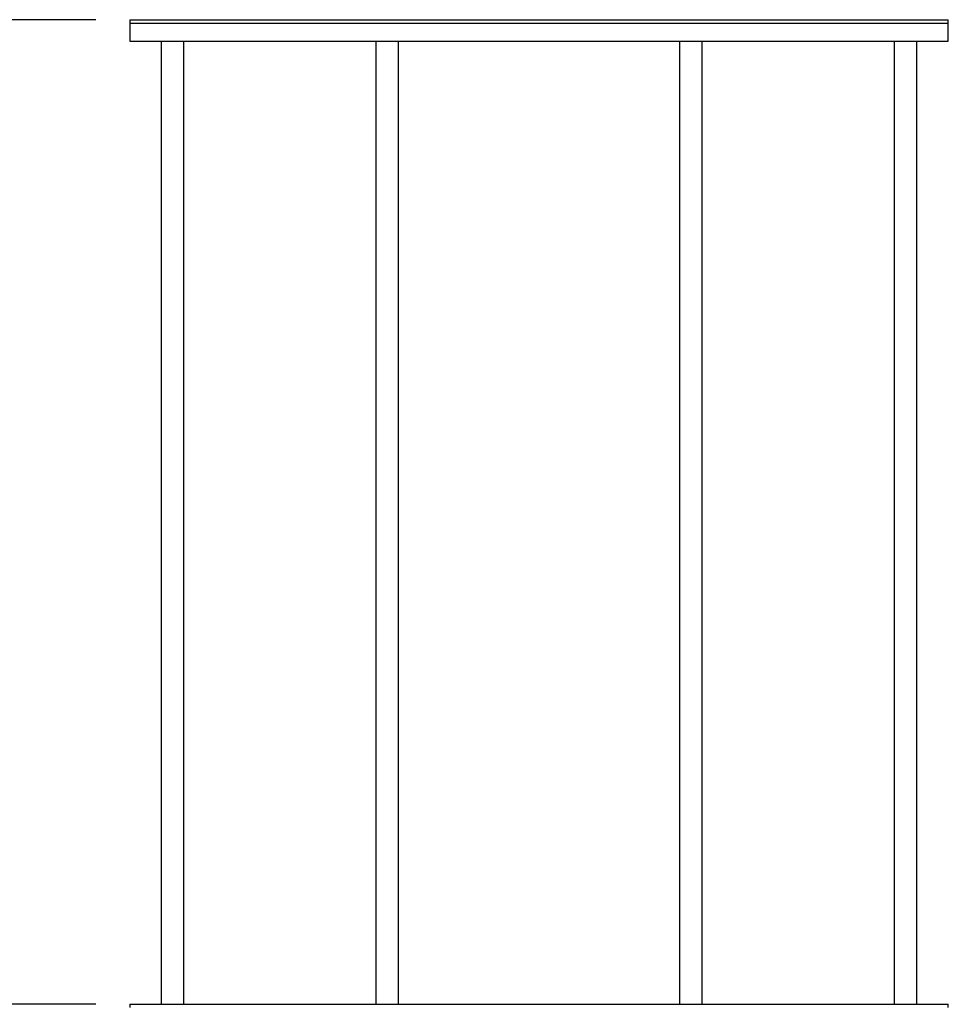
# Model space of a CAD drawing. Header units: millimetres. Extents: x 171 to 6321, y 321 to 4626.
# Tile 9 of 16: x 958 to 1367, y 3609 to 4042. Entities that reach past the tile are written whole.
import ezdxf

# ---------------------------------------------------------------- set-up
doc = ezdxf.new("R2010")
doc.units = ezdxf.units.MM
doc.header["$LTSCALE"] = 15
doc.linetypes.add('SLD-Solido', pattern=[0])
doc.layers.add('QUOTE', color=1, linetype='SLD-Solido')
doc.styles.add('SLDTEXTSTYLE0', font='GOTHIC.TTF', dxfattribs={"width": 0.913})
doc.dimstyles.new('SLDDIMSTYLE1', dxfattribs={"dimtxt": 39.6875, "dimasz": 30, "dimexe": 0, "dimexo": 0.0625, "dimgap": 9.921875, "dimtad": 1, "dimdec": 1, "dimrnd": 1e-09, "dimzin": 12, "dimdsep": 46, "dimtxsty": 'SLDTEXTSTYLE0', "dimsah": 1, "dimcen": 0.09, "dimadec": 0, "dimazin": 3, "dimtfac": 1, "dimtdec": 1, "dimtofl": 0, "dimtmove": 0, "dimatfit": 3, "dimfxl": 1, "dimfrac": 2, "dimtolj": 1, "dimtzin": 12, "dimarcsym": 0})

# ---------------------------------------------------------------- blocks, each defined once
blk = doc.blocks.new('_D_8')
at = {"layer": 'QUOTE', "transparency": 16777216}
for p, q in [((991.66, 3609.31), (497.1, 3609.31)), ((512.1, 1414.31), (512.1, 3609.31)), ((967.36, 1414.31), (497.1, 1414.31))]:
    blk.add_line(p, q, dxfattribs=at)
for points in [[(512.1, 3609.31), (508.35, 3579.31), (515.85, 3579.31)], [(512.1, 1414.31), (515.85, 1444.31), (508.35, 1444.31)]]:
    blk.add_solid(points, dxfattribs=at)
at = {"layer": 'QUOTE', "transparency": 16777216, "insert": (461.4, 2486.52), "char_height": 39.687, "attachment_point": 1, "rotation": 90, "style": 'SLDTEXTSTYLE0'}
blk.add_mtext('2195', dxfattribs=at)
blk = doc.blocks.new('_D_9')
at = {"layer": 'QUOTE', "transparency": 16777216}
for p, q in [((991.66, 4042.31), (407.1, 4042.31)), ((422.1, 1414.31), (422.1, 4042.31)), ((967.36, 1414.31), (407.1, 1414.31))]:
    blk.add_line(p, q, dxfattribs=at)
for points in [[(422.1, 4042.31), (418.35, 4012.31), (425.85, 4012.31)], [(422.1, 1414.31), (425.85, 1444.31), (418.35, 1444.31)]]:
    blk.add_solid(points, dxfattribs=at)
at = {"layer": 'QUOTE', "transparency": 16777216, "insert": (371.4, 2734.37), "char_height": 39.687, "attachment_point": 1, "rotation": 90, "style": 'SLDTEXTSTYLE0'}
blk.add_mtext('2628', dxfattribs=at)

msp = doc.modelspace()

# ---------------------------------------------------------------- linework, layer by layer
for p, q in [((1006.66, 4042.31), (1006.66, 4040.81)), ((1006.66, 4042.31), (1186.66, 4042.31)), ((1186.66, 4042.31), (1366.66, 4042.31)), ((1366.66, 4040.81), (1366.66, 4042.31)), ((1006.66, 4040.81), (1006.66, 4032.81)), ((1006.66, 4040.81), (1186.66, 4040.81)), ((1006.66, 4040.81), (1366.66, 4040.81)), ((1186.66, 4040.81), (1366.66, 4040.81)), ((1366.66, 4032.81), (1366.66, 4040.81)), ((1006.66, 4032.81), (1366.66, 4032.81)), ((1020.44, 4032.81), (1020.44, 3609.31)), ((1030.44, 3609.31), (1030.44, 4032.81)), ((1114.88, 4032.81), (1114.88, 3609.31)), ((1124.88, 3609.31), (1124.88, 4032.81)), ((1248.43, 4032.81), (1248.43, 3609.31)), ((1258.43, 3609.31), (1258.43, 4032.81)), ((1342.87, 4032.81), (1342.87, 3609.31)), ((1352.87, 3609.31), (1352.87, 4032.81)), ((1006.66, 3609.31), (1006.66, 3607.81)), ((1006.66, 3609.31), (1366.66, 3609.31)), ((1366.66, 3607.81), (1366.66, 3609.31))]:
    msp.add_line(p, q)

# ---------------------------------------------------------------- dimensions: what is measured, and where the dimension line sits
at = {"layer": 'QUOTE'}
for base, p2, picture, middle in [((422.1, 4042.31), (1006.66, 4042.31), '_D_9', (422.1, 2793.02)), ((512.1, 3609.31), (1006.66, 3609.31), '_D_8', (512.1, 2545.17))]:
    dim = msp.add_linear_dim(base=base, p1=(982.36, 1414.31), p2=p2, angle=90, dimstyle='SLDDIMSTYLE1', dxfattribs=at)
    dim.commit()
    dim.dimension.update_dxf_attribs({"geometry": picture, "text_midpoint": middle, "dimtype": 160})

doc.saveas('drawing.dxf')
